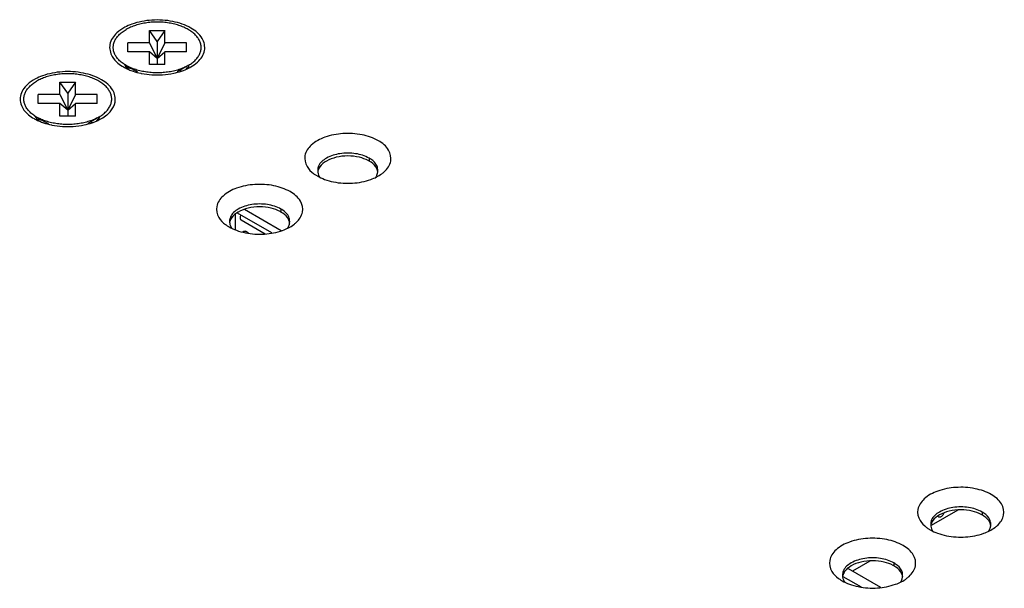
# Model space of a CAD drawing. Header units: inches. Extents: x 0 to 34, y 0 to 22.
# Tile 101 of 118: x 16.592 to 17.419, y 15.829 to 16.306. Entities that reach past the tile are written whole.
import ezdxf

# ---------------------------------------------------------------- set-up
doc = ezdxf.new("R2010")
doc.units = ezdxf.units.IN
doc.header["$LTSCALE"] = 1.87
doc.header["$MEASUREMENT"] = 0
doc.layers.get('0').update_dxf_attribs({"linetype": 'CONTINUOUS'})
doc.layers.add('1_ALL_PLANES', color=7, linetype='CONTINUOUS')

msp = doc.modelspace()

# ---------------------------------------------------------------- linework, layer by layer
at = {"color": 7, "linetype": 'CONTINUOUS'}
for p, q in [((16.70098, 16.28675), (16.70098, 16.29726)), ((16.70752, 16.28802), (16.70098, 16.29726)), ((16.70098, 16.29726), (16.71405, 16.29726)), ((16.71405, 16.29726), (16.70752, 16.28802)), ((16.71405, 16.28675), (16.71405, 16.29726)), ((16.68278, 16.2792), (16.68278, 16.28675)), ((16.70098, 16.28675), (16.68278, 16.28675)), ((16.70098, 16.28675), (16.70752, 16.27373)), ((16.70752, 16.28802), (16.70752, 16.26869)), ((16.71405, 16.28675), (16.70752, 16.27373)), ((16.73226, 16.28675), (16.71405, 16.28675)), ((16.73226, 16.2792), (16.73226, 16.28675)), ((16.70098, 16.2792), (16.68278, 16.2792)), ((16.70098, 16.26869), (16.70098, 16.2792)), ((16.70752, 16.27373), (16.70098, 16.2792)), ((16.70752, 16.27373), (16.71405, 16.2792)), ((16.71405, 16.26869), (16.71405, 16.2792)), ((16.73226, 16.2792), (16.71405, 16.2792)), ((16.68141, 16.2679), (16.69094, 16.26239)), ((16.68198, 16.26757), (16.68198, 16.26675)), ((16.71405, 16.26869), (16.70098, 16.26869)), ((16.73362, 16.2679), (16.72429, 16.26251)), ((16.68783, 16.26419), (16.68783, 16.26352)), ((16.7272, 16.26419), (16.7272, 16.2631)), ((16.62585, 16.24337), (16.62585, 16.25388)), ((16.63239, 16.24464), (16.62585, 16.25388)), ((16.62585, 16.25388), (16.63892, 16.25388)), ((16.63892, 16.25388), (16.63239, 16.24464)), ((16.63892, 16.24337), (16.63892, 16.25388)), ((16.60765, 16.23582), (16.60765, 16.24337)), ((16.62585, 16.24337), (16.60765, 16.24337)), ((16.62585, 16.24337), (16.63239, 16.23035)), ((16.63239, 16.24464), (16.63239, 16.22531)), ((16.63892, 16.24337), (16.63239, 16.23035)), ((16.65713, 16.24337), (16.63892, 16.24337)), ((16.65713, 16.23582), (16.65713, 16.24337)), ((16.62585, 16.23582), (16.60765, 16.23582)), ((16.62585, 16.22531), (16.62585, 16.23582)), ((16.63239, 16.23035), (16.62585, 16.23582)), ((16.63239, 16.23035), (16.63892, 16.23582)), ((16.63892, 16.22531), (16.63892, 16.23582)), ((16.65713, 16.23582), (16.63892, 16.23582)), ((16.60561, 16.22493), (16.60561, 16.2245)), ((16.60628, 16.22452), (16.61581, 16.21902)), ((16.63892, 16.22531), (16.62585, 16.22531)), ((16.65849, 16.22452), (16.64916, 16.21913)), ((16.6127, 16.22081), (16.6127, 16.22014)), ((16.65207, 16.22081), (16.65207, 16.21972)), ((16.88554, 16.18998), (16.88554, 16.18754)), ((16.77319, 16.13035), (16.77319, 16.1427)), ((16.77474, 16.14405), (16.80348, 16.12746)), ((16.81159, 16.1291), (16.7809, 16.14682)), ((16.81147, 16.14721), (16.81147, 16.14477)), ((16.77792, 16.13818), (16.79831, 16.12641)), ((16.78422, 16.12714), (16.78167, 16.1286)), ((17.38001, 15.89433), (17.35746, 15.88132)), ((17.36388, 15.88858), (17.363, 15.88908)), ((17.40031, 15.89275), (17.40031, 15.89031)), ((17.28771, 15.84526), (17.31491, 15.82956)), ((17.30594, 15.85157), (17.29137, 15.84315)), ((17.32624, 15.84999), (17.32624, 15.84755)), ((17.28346, 15.83874), (17.29871, 15.82993))]:
    msp.add_line(p, q, dxfattribs=at)
at = {"color": 3, "linetype": 'CONTINUOUS'}
for points, knots in [([(16.68034, 16.29996), (16.67794, 16.29869), (16.67252, 16.29501), (16.66625, 16.28622), (16.668, 16.27841), (16.66976, 16.27535)], [0, 0, 0, 0, 0.27176, 0.651578, 1, 1, 1, 1]), ([(16.7358, 16.2993), (16.73117, 16.30198), (16.72028, 16.30562), (16.7032, 16.30667), (16.69164, 16.30446), (16.68624, 16.30253)], [0, 0, 0, 0, 0.314995, 0.663243, 1, 1, 1, 1]), ([(16.74139, 16.27069), (16.74422, 16.27333), (16.74879, 16.27973), (16.746, 16.29215), (16.73952, 16.29716), (16.7358, 16.2993)], [0, 0, 0, 0, 0.327742, 0.628393, 1, 1, 1, 1]), ([(16.66067, 16.25593), (16.65604, 16.2586), (16.64515, 16.26224), (16.62807, 16.26329), (16.61651, 16.26108), (16.61111, 16.25915)], [0, 0, 0, 0, 0.314995, 0.663243, 1, 1, 1, 1]), ([(16.69377, 16.26129), (16.69395, 16.26125), (16.69995, 16.26001), (16.70925, 16.25944), (16.71827, 16.26065), (16.72135, 16.26131)], [0, 0, 0, 0, 0.019809, 0.659852, 1, 1, 1, 1]), ([(16.60521, 16.25658), (16.60281, 16.25531), (16.59739, 16.25163), (16.59112, 16.24284), (16.59287, 16.23503), (16.59463, 16.23197)], [0, 0, 0, 0, 0.27176, 0.651578, 1, 1, 1, 1]), ([(16.66849, 16.22966), (16.67028, 16.23183), (16.6734, 16.23748), (16.67086, 16.24877), (16.66438, 16.25378), (16.66067, 16.25593)], [0, 0, 0, 0, 0.260393, 0.591165, 1, 1, 1, 1]), ([(16.61864, 16.21791), (16.61882, 16.21787), (16.62482, 16.21663), (16.63411, 16.21606), (16.64314, 16.21727), (16.64622, 16.21793)], [0, 0, 0, 0, 0.019809, 0.659852, 1, 1, 1, 1]), ([(16.89323, 16.20463), (16.88903, 16.20705), (16.87916, 16.21036), (16.86368, 16.21131), (16.84884, 16.20847), (16.8371, 16.20245), (16.83019, 16.19277), (16.83178, 16.1857), (16.83338, 16.18292)], [0, 0, 0, 0, 0.183903, 0.38722, 0.583828, 0.750536, 0.880645, 1, 1, 1, 1]), ([(16.89829, 16.1787), (16.90086, 16.18109), (16.905, 16.18689), (16.90246, 16.19815), (16.89659, 16.20269), (16.89323, 16.20463)], [0, 0, 0, 0, 0.327742, 0.628393, 1, 1, 1, 1]), ([(16.81916, 16.16187), (16.81496, 16.16429), (16.80509, 16.16759), (16.78961, 16.16854), (16.77477, 16.1657), (16.76303, 16.15968), (16.75612, 16.15001), (16.75771, 16.14293), (16.75931, 16.14015)], [0, 0, 0, 0, 0.183903, 0.38722, 0.583828, 0.750536, 0.880645, 1, 1, 1, 1]), ([(16.84814, 16.17216), (16.85057, 16.17127), (16.85831, 16.16917), (16.87151, 16.16836), (16.88199, 16.17036), (16.88688, 16.17211)], [0, 0, 0, 0, 0.19639, 0.604935, 1, 1, 1, 1]), ([(16.82422, 16.13593), (16.82679, 16.13833), (16.83093, 16.14413), (16.8284, 16.15538), (16.82252, 16.15992), (16.81916, 16.16187)], [0, 0, 0, 0, 0.327742, 0.628393, 1, 1, 1, 1]), ([(16.77407, 16.1294), (16.7765, 16.12851), (16.78424, 16.1264), (16.79744, 16.12559), (16.80792, 16.12759), (16.81281, 16.12934)], [0, 0, 0, 0, 0.19639, 0.604935, 1, 1, 1, 1]), ([(17.408, 15.90741), (17.40381, 15.90983), (17.39394, 15.91313), (17.37846, 15.91408), (17.36361, 15.91125), (17.35187, 15.90523), (17.34497, 15.89555), (17.34656, 15.88847), (17.34815, 15.8857)], [0, 0, 0, 0, 0.183903, 0.38722, 0.583828, 0.750536, 0.880645, 1, 1, 1, 1]), ([(17.41306, 15.88147), (17.41563, 15.88387), (17.41977, 15.88967), (17.41724, 15.90093), (17.41137, 15.90547), (17.408, 15.90741)], [0, 0, 0, 0, 0.327742, 0.628393, 1, 1, 1, 1]), ([(17.33393, 15.86464), (17.32974, 15.86706), (17.31987, 15.87037), (17.30439, 15.87131), (17.28954, 15.86848), (17.2778, 15.86246), (17.2709, 15.85278), (17.27249, 15.84571), (17.27408, 15.84293)], [0, 0, 0, 0, 0.183903, 0.38722, 0.583828, 0.750536, 0.880645, 1, 1, 1, 1]), ([(17.36292, 15.87494), (17.36534, 15.87405), (17.37309, 15.87194), (17.38628, 15.87114), (17.39676, 15.87314), (17.40165, 15.87489)], [0, 0, 0, 0, 0.19639, 0.604935, 1, 1, 1, 1]), ([(17.33899, 15.83871), (17.34156, 15.8411), (17.3457, 15.8469), (17.34317, 15.85816), (17.3373, 15.8627), (17.33393, 15.86464)], [0, 0, 0, 0, 0.327742, 0.628393, 1, 1, 1, 1]), ([(17.28885, 15.83217), (17.29127, 15.83128), (17.29902, 15.82918), (17.31221, 15.82837), (17.32269, 15.83037), (17.32759, 15.83212)], [0, 0, 0, 0, 0.19639, 0.604935, 1, 1, 1, 1])]:
    msp.add_open_spline(points, degree=3, knots=knots, dxfattribs=at)
for points in [[(16.68624, 16.30253), (16.68421, 16.30181), (16.68223, 16.30097), (16.68034, 16.29996)], [(16.66976, 16.27535), (16.67099, 16.27321), (16.67266, 16.2714), (16.67455, 16.26984)], [(16.67455, 16.26984), (16.67601, 16.26864), (16.67761, 16.26758), (16.67923, 16.26664)], [(16.67924, 16.26664), (16.6797, 16.26637), (16.68017, 16.26612), (16.68064, 16.26587)], [(16.68064, 16.26587), (16.68165, 16.26534), (16.68268, 16.26485), (16.68373, 16.2644)], [(16.73164, 16.26453), (16.73306, 16.26514), (16.73446, 16.26582), (16.73581, 16.2666)], [(16.73581, 16.2666), (16.73779, 16.26775), (16.73967, 16.26909), (16.74139, 16.27069)], [(16.61111, 16.25915), (16.60908, 16.25843), (16.6071, 16.25759), (16.60521, 16.25658)], [(16.68373, 16.2644), (16.68488, 16.26391), (16.68606, 16.26346), (16.68725, 16.26306)], [(16.68725, 16.26306), (16.68938, 16.26233), (16.69156, 16.26175), (16.69377, 16.26129)], [(16.72135, 16.26131), (16.72358, 16.26179), (16.72578, 16.26239), (16.72794, 16.26312)], [(16.72794, 16.26312), (16.72823, 16.26322), (16.72851, 16.26332), (16.7288, 16.26342)], [(16.7288, 16.26342), (16.72976, 16.26376), (16.7307, 16.26413), (16.73164, 16.26453)], [(16.59463, 16.23197), (16.59586, 16.22983), (16.59753, 16.22802), (16.59942, 16.22647)], [(16.59942, 16.22647), (16.60088, 16.22526), (16.60248, 16.2242), (16.6041, 16.22326)], [(16.66068, 16.22322), (16.66223, 16.22411), (16.66371, 16.22513), (16.6651, 16.22629)], [(16.6651, 16.22629), (16.66549, 16.22662), (16.66588, 16.22696), (16.66626, 16.22731)], [(16.66626, 16.22731), (16.66704, 16.22804), (16.6678, 16.22883), (16.66849, 16.22966)], [(16.60411, 16.22326), (16.60457, 16.22299), (16.60504, 16.22274), (16.60551, 16.22249)], [(16.60551, 16.22249), (16.60652, 16.22196), (16.60755, 16.22147), (16.6086, 16.22102)], [(16.6086, 16.22102), (16.60975, 16.22053), (16.61093, 16.22008), (16.61212, 16.21968)], [(16.61212, 16.21968), (16.61425, 16.21896), (16.61643, 16.21837), (16.61864, 16.21791)], [(16.64622, 16.21793), (16.64845, 16.21841), (16.65065, 16.21901), (16.65281, 16.21974)], [(16.65281, 16.21974), (16.6531, 16.21984), (16.65338, 16.21994), (16.65367, 16.22004)], [(16.65367, 16.22004), (16.65462, 16.22038), (16.65557, 16.22075), (16.65651, 16.22115)], [(16.65651, 16.22115), (16.65793, 16.22176), (16.65933, 16.22244), (16.66068, 16.22322)], [(16.83338, 16.18292), (16.83474, 16.18055), (16.8367, 16.17862), (16.83889, 16.17702)], [(16.83889, 16.17702), (16.83925, 16.17676), (16.83961, 16.17651), (16.83997, 16.17626)], [(16.83997, 16.17626), (16.84063, 16.17583), (16.84129, 16.17542), (16.84196, 16.17503)], [(16.84196, 16.17503), (16.84393, 16.1739), (16.846, 16.17295), (16.84814, 16.17216)], [(16.88688, 16.17211), (16.8902, 16.1733), (16.8934, 16.17483), (16.89623, 16.17697)], [(16.89623, 16.17697), (16.89694, 16.17751), (16.89763, 16.17808), (16.89829, 16.1787)], [(16.75931, 16.14015), (16.76067, 16.13779), (16.76263, 16.13586), (16.76483, 16.13425)], [(16.76483, 16.13425), (16.76518, 16.13399), (16.76554, 16.13374), (16.7659, 16.1335)], [(16.7659, 16.1335), (16.76656, 16.13306), (16.76722, 16.13265), (16.76789, 16.13227)], [(16.81281, 16.12934), (16.81613, 16.13053), (16.81933, 16.13207), (16.82216, 16.1342)], [(16.82216, 16.1342), (16.82287, 16.13474), (16.82356, 16.13531), (16.82422, 16.13593)], [(16.76789, 16.13227), (16.76986, 16.13113), (16.77193, 16.13018), (16.77407, 16.1294)], [(17.34815, 15.8857), (17.34951, 15.88333), (17.35148, 15.8814), (17.35367, 15.87979)], [(17.35367, 15.87979), (17.35402, 15.87953), (17.35438, 15.87928), (17.35475, 15.87904)], [(17.35475, 15.87904), (17.3554, 15.87861), (17.35607, 15.8782), (17.35674, 15.87781)], [(17.35674, 15.87781), (17.3587, 15.87667), (17.36077, 15.87573), (17.36292, 15.87494)], [(17.40165, 15.87489), (17.40497, 15.87607), (17.40817, 15.87761), (17.411, 15.87974)], [(17.411, 15.87974), (17.41171, 15.88028), (17.4124, 15.88086), (17.41306, 15.88147)], [(17.27408, 15.84293), (17.27544, 15.84056), (17.27741, 15.83863), (17.2796, 15.83703)], [(17.2796, 15.83703), (17.27995, 15.83677), (17.28031, 15.83652), (17.28068, 15.83627)], [(17.28068, 15.83627), (17.28133, 15.83584), (17.282, 15.83543), (17.28267, 15.83504)], [(17.32759, 15.83212), (17.3309, 15.83331), (17.3341, 15.83484), (17.33693, 15.83698)], [(17.33693, 15.83698), (17.33764, 15.83751), (17.33833, 15.83809), (17.33899, 15.83871)], [(17.28267, 15.83504), (17.28463, 15.83391), (17.28671, 15.83296), (17.28885, 15.83217)]]:
    msp.add_open_spline(points, degree=3, dxfattribs=at)
at = {"color": 7, "linetype": 'CONTINUOUS'}
for points, knots in [([(16.74339, 16.27793), (16.74378, 16.27885), (16.74436, 16.28075), (16.74454, 16.28372), (16.744, 16.28667), (16.74277, 16.28954), (16.74088, 16.29226), (16.73838, 16.2948), (16.73531, 16.29711), (16.73174, 16.29915), (16.72772, 16.3009), (16.72333, 16.30231), (16.71866, 16.30337), (16.71377, 16.30405), (16.70877, 16.30435), (16.70375, 16.30425), (16.6988, 16.30376), (16.69401, 16.30289), (16.68947, 16.30165), (16.68525, 16.30006), (16.68264, 16.29876), (16.68141, 16.29805)], [0, 0, 0, 0, 0.037957, 0.074907, 0.112197, 0.151117, 0.192695, 0.237598, 0.286142, 0.338334, 0.393934, 0.452513, 0.513498, 0.576213, 0.63991, 0.703805, 0.767107, 0.829047, 0.888908, 0.946061, 1, 1, 1, 1]), ([(16.67113, 16.27935), (16.67085, 16.28029), (16.6705, 16.28223), (16.67068, 16.2852), (16.67156, 16.28812), (16.67313, 16.29092), (16.67533, 16.29356), (16.67812, 16.29598), (16.68026, 16.29739), (16.68141, 16.29805)], [0, 0, 0, 0, 0.127442, 0.253719, 0.383439, 0.520625, 0.668194, 0.827812, 1, 1, 1, 1]), ([(16.67995, 16.26879), (16.67986, 16.26885), (16.67871, 16.26961), (16.67666, 16.27115), (16.67415, 16.27369), (16.67285, 16.27557), (16.67232, 16.27652)], [0, 0, 0, 0, 0.028241, 0.377606, 0.700774, 1, 1, 1, 1]), ([(16.734, 16.26812), (16.73502, 16.26872), (16.73702, 16.27006), (16.73971, 16.27239), (16.74123, 16.27421), (16.74187, 16.27515)], [0, 0, 0, 0, 0.332817, 0.679492, 1, 1, 1, 1]), ([(16.73362, 16.2679), (16.7324, 16.26719), (16.72978, 16.26588), (16.72557, 16.2643), (16.72103, 16.26306), (16.71623, 16.26219), (16.71128, 16.2617), (16.70626, 16.2616), (16.70126, 16.2619), (16.69638, 16.26258), (16.6917, 16.26364), (16.68731, 16.26505), (16.68392, 16.26653), (16.68201, 16.26755), (16.68141, 16.2679)], [0, 0, 0, 0, 0.07833, 0.161386, 0.248377, 0.338389, 0.43038, 0.523233, 0.615798, 0.706936, 0.79556, 0.880688, 0.961487, 1, 1, 1, 1]), ([(16.68231, 16.26641), (16.68276, 16.26625), (16.68387, 16.26588), (16.68501, 16.26556), (16.68569, 16.26539)], [0, 0, 0, 0, 0.402724, 1, 1, 1, 1]), ([(16.73161, 16.26464), (16.7318, 16.26481), (16.73286, 16.26575), (16.73383, 16.26683), (16.7345, 16.26778)], [0, 0, 0, 0, 0.178794, 1, 1, 1, 1]), ([(16.66826, 16.23455), (16.66865, 16.23547), (16.66923, 16.23737), (16.66941, 16.24034), (16.66887, 16.24329), (16.66764, 16.24616), (16.66575, 16.24888), (16.66325, 16.25142), (16.66018, 16.25373), (16.65661, 16.25577), (16.65259, 16.25752), (16.6482, 16.25893), (16.64353, 16.25999), (16.63864, 16.26067), (16.63364, 16.26097), (16.62862, 16.26087), (16.62367, 16.26038), (16.61888, 16.25951), (16.61434, 16.25827), (16.61012, 16.25669), (16.60751, 16.25538), (16.60628, 16.25467)], [0, 0, 0, 0, 0.037957, 0.074907, 0.112197, 0.151117, 0.192695, 0.237598, 0.286142, 0.338334, 0.393934, 0.452513, 0.513498, 0.576213, 0.63991, 0.703805, 0.767107, 0.829047, 0.888908, 0.946061, 1, 1, 1, 1]), ([(16.596, 16.23597), (16.59572, 16.23691), (16.59537, 16.23885), (16.59555, 16.24182), (16.59643, 16.24474), (16.598, 16.24754), (16.6002, 16.25018), (16.60299, 16.2526), (16.60513, 16.25401), (16.60628, 16.25467)], [0, 0, 0, 0, 0.127442, 0.253719, 0.383439, 0.520625, 0.668194, 0.827812, 1, 1, 1, 1]), ([(16.60482, 16.22541), (16.60473, 16.22547), (16.60358, 16.22623), (16.60153, 16.22777), (16.59902, 16.23031), (16.59772, 16.23219), (16.59719, 16.23314)], [0, 0, 0, 0, 0.028241, 0.377606, 0.700774, 1, 1, 1, 1]), ([(16.65887, 16.22474), (16.65989, 16.22534), (16.66189, 16.22668), (16.66457, 16.22901), (16.66678, 16.23165), (16.66785, 16.23357), (16.66826, 16.23455)], [0, 0, 0, 0, 0.256416, 0.523509, 0.770442, 1, 1, 1, 1]), ([(16.65849, 16.22452), (16.65727, 16.22381), (16.65465, 16.2225), (16.65044, 16.22092), (16.6459, 16.21968), (16.6411, 16.21881), (16.63615, 16.21832), (16.63113, 16.21822), (16.62613, 16.21852), (16.62125, 16.2192), (16.61657, 16.22026), (16.61218, 16.22167), (16.60879, 16.22315), (16.60688, 16.22417), (16.60628, 16.22452)], [0, 0, 0, 0, 0.07833, 0.161386, 0.248377, 0.338389, 0.43038, 0.523233, 0.615798, 0.706936, 0.79556, 0.880688, 0.961487, 1, 1, 1, 1]), ([(16.65648, 16.22126), (16.65667, 16.22143), (16.65773, 16.22237), (16.6587, 16.22345), (16.65937, 16.2244)], [0, 0, 0, 0, 0.178794, 1, 1, 1, 1]), ([(16.60718, 16.22303), (16.60763, 16.22288), (16.60874, 16.2225), (16.60988, 16.22218), (16.61056, 16.22201)], [0, 0, 0, 0, 0.402724, 1, 1, 1, 1]), ([(16.87416, 16.19377), (16.86979, 16.19444), (16.8613, 16.19443), (16.85323, 16.19201), (16.84965, 16.18998)], [0, 0, 0, 0, 0.522773, 1, 1, 1, 1]), ([(16.87731, 16.19071), (16.87412, 16.19147), (16.8676, 16.19218), (16.85811, 16.19115), (16.85222, 16.18901), (16.84965, 16.18754)], [0, 0, 0, 0, 0.344504, 0.689007, 1, 1, 1, 1]), ([(16.84965, 16.18998), (16.84688, 16.1884), (16.8432, 16.18543), (16.84236, 16.18093), (16.84236, 16.17962)], [0, 0, 0, 0, 0.709944, 1, 1, 1, 1]), ([(16.89094, 16.17377), (16.89141, 16.17441), (16.89205, 16.17552), (16.89245, 16.17677), (16.89256, 16.17727)], [0, 0, 0, 0, 0.613516, 1, 1, 1, 1]), ([(16.80009, 16.151), (16.79572, 16.15168), (16.78723, 16.15166), (16.77916, 16.14925), (16.77558, 16.14721)], [0, 0, 0, 0, 0.522773, 1, 1, 1, 1]), ([(16.77558, 16.14721), (16.77281, 16.14563), (16.76913, 16.14266), (16.76829, 16.13816), (16.76829, 16.13685)], [0, 0, 0, 0, 0.709944, 1, 1, 1, 1]), ([(16.80324, 16.14795), (16.80005, 16.14871), (16.79353, 16.14942), (16.78404, 16.14839), (16.77815, 16.14624), (16.77558, 16.14477)], [0, 0, 0, 0, 0.344504, 0.689007, 1, 1, 1, 1]), ([(16.7778, 16.14228), (16.77769, 16.14207), (16.77742, 16.14148), (16.77715, 16.14051), (16.77712, 16.13945), (16.77739, 16.13863), (16.77776, 16.13828), (16.77793, 16.13818)], [0, 0, 0, 0, 0.159986, 0.435064, 0.674359, 0.871481, 1, 1, 1, 1]), ([(16.81687, 16.131), (16.81734, 16.13164), (16.81798, 16.13276), (16.81838, 16.13401), (16.8185, 16.1345)], [0, 0, 0, 0, 0.613516, 1, 1, 1, 1]), ([(16.7798, 16.12842), (16.78008, 16.12858), (16.78063, 16.12881), (16.78132, 16.12878), (16.78162, 16.12864), (16.78167, 16.1286)], [0, 0, 0, 0, 0.495146, 0.90463, 1, 1, 1, 1]), ([(17.38894, 15.89655), (17.38457, 15.89722), (17.37607, 15.8972), (17.36801, 15.89479), (17.36443, 15.89275)], [0, 0, 0, 0, 0.522773, 1, 1, 1, 1]), ([(17.39208, 15.89349), (17.3889, 15.89425), (17.38237, 15.89496), (17.37288, 15.89393), (17.367, 15.89179), (17.36443, 15.89031)], [0, 0, 0, 0, 0.344504, 0.689007, 1, 1, 1, 1]), ([(17.36443, 15.89275), (17.36165, 15.89118), (17.35797, 15.88821), (17.35713, 15.8837), (17.35713, 15.88239)], [0, 0, 0, 0, 0.709944, 1, 1, 1, 1]), ([(17.36388, 15.88858), (17.36363, 15.88872), (17.36341, 15.889), (17.36328, 15.88929), (17.36327, 15.88932)], [0, 0, 0, 0, 0.90716, 1, 1, 1, 1]), ([(17.36576, 15.88876), (17.36545, 15.88858), (17.36483, 15.88833), (17.36413, 15.88843), (17.36388, 15.88858)], [0, 0, 0, 0, 0.550728, 1, 1, 1, 1]), ([(17.36808, 15.8917), (17.36796, 15.89137), (17.3676, 15.89061), (17.36684, 15.88958), (17.36613, 15.88898), (17.36576, 15.88876)], [0, 0, 0, 0, 0.277738, 0.657331, 1, 1, 1, 1]), ([(17.40571, 15.87654), (17.40618, 15.87718), (17.40683, 15.8783), (17.40722, 15.87955), (17.40734, 15.88005)], [0, 0, 0, 0, 0.613516, 1, 1, 1, 1]), ([(17.31487, 15.85378), (17.3105, 15.85445), (17.302, 15.85443), (17.29394, 15.85202), (17.29036, 15.84999)], [0, 0, 0, 0, 0.522773, 1, 1, 1, 1]), ([(17.29036, 15.84999), (17.28758, 15.84841), (17.2839, 15.84544), (17.28306, 15.84094), (17.28306, 15.83963)], [0, 0, 0, 0, 0.709944, 1, 1, 1, 1]), ([(17.31801, 15.85072), (17.31483, 15.85148), (17.3083, 15.85219), (17.29881, 15.85116), (17.29293, 15.84902), (17.29036, 15.84755)], [0, 0, 0, 0, 0.344504, 0.689007, 1, 1, 1, 1]), ([(17.33165, 15.83378), (17.33211, 15.83441), (17.33276, 15.83553), (17.33315, 15.83678), (17.33327, 15.83728)], [0, 0, 0, 0, 0.613516, 1, 1, 1, 1])]:
    msp.add_open_spline(points, degree=3, knots=knots, dxfattribs=at)
for points in [[(16.67232, 16.27652), (16.67183, 16.27742), (16.67142, 16.27837), (16.67113, 16.27935)], [(16.74187, 16.27515), (16.74246, 16.27603), (16.74298, 16.27695), (16.74339, 16.27793)], [(16.68141, 16.2679), (16.68092, 16.26818), (16.68043, 16.26848), (16.67995, 16.26879)], [(16.68003, 16.26854), (16.68014, 16.26834), (16.68026, 16.26815), (16.68038, 16.26796)], [(16.68038, 16.26796), (16.68048, 16.26781), (16.68058, 16.26766), (16.68069, 16.26751)], [(16.68069, 16.26751), (16.68106, 16.26699), (16.68146, 16.2665), (16.6819, 16.26604)], [(16.6819, 16.26604), (16.68242, 16.26548), (16.68299, 16.26496), (16.68359, 16.26447)], [(16.73363, 16.2679), (16.73375, 16.26797), (16.73388, 16.26805), (16.734, 16.26812)], [(16.59719, 16.23314), (16.5967, 16.23404), (16.59629, 16.23499), (16.596, 16.23597)], [(16.60628, 16.22452), (16.60579, 16.2248), (16.6053, 16.2251), (16.60482, 16.22541)], [(16.6049, 16.22516), (16.60501, 16.22496), (16.60513, 16.22477), (16.60525, 16.22458)], [(16.60525, 16.22458), (16.60535, 16.22443), (16.60545, 16.22428), (16.60556, 16.22413)], [(16.60556, 16.22413), (16.60593, 16.22362), (16.60633, 16.22313), (16.60677, 16.22266)], [(16.6585, 16.22452), (16.65862, 16.22459), (16.65875, 16.22467), (16.65887, 16.22474)], [(16.60677, 16.22266), (16.60729, 16.2221), (16.60786, 16.22158), (16.60846, 16.22109)], [(16.88554, 16.18998), (16.88208, 16.19198), (16.87815, 16.19316), (16.87416, 16.19377)], [(16.84415, 16.18278), (16.84345, 16.18178), (16.84289, 16.18065), (16.84255, 16.17948)], [(16.84965, 16.18754), (16.84753, 16.18632), (16.84556, 16.1848), (16.84415, 16.18278)], [(16.88477, 16.18796), (16.88243, 16.18921), (16.8799, 16.19009), (16.87731, 16.19071)], [(16.88554, 16.18754), (16.88529, 16.18768), (16.88503, 16.18782), (16.88477, 16.18796)], [(16.88698, 16.18909), (16.8865, 16.1894), (16.88602, 16.1897), (16.88554, 16.18998)], [(16.89104, 16.18278), (16.88962, 16.1848), (16.88764, 16.18633), (16.88554, 16.18754)], [(16.89211, 16.18341), (16.89112, 16.18578), (16.88914, 16.18764), (16.88698, 16.18909)], [(16.8929, 16.17818), (16.8927, 16.17982), (16.892, 16.18142), (16.89104, 16.18278)], [(16.89283, 16.17962), (16.89284, 16.18092), (16.89259, 16.18223), (16.89211, 16.18341)], [(16.84236, 16.17962), (16.84235, 16.17912), (16.84239, 16.17863), (16.84246, 16.17814)], [(16.84246, 16.17814), (16.84257, 16.17734), (16.84278, 16.17656), (16.84308, 16.17583)], [(16.84308, 16.17583), (16.84338, 16.17511), (16.84377, 16.17444), (16.84423, 16.17381)], [(16.89256, 16.17727), (16.89263, 16.17755), (16.89269, 16.17784), (16.89273, 16.17814)], [(16.89273, 16.17814), (16.8928, 16.17863), (16.89283, 16.17912), (16.89283, 16.17962)], [(16.81147, 16.14721), (16.80801, 16.14921), (16.80408, 16.15039), (16.80009, 16.151)], [(16.77558, 16.14477), (16.77346, 16.14356), (16.77149, 16.14204), (16.77008, 16.14002)], [(16.81071, 16.14519), (16.80836, 16.14644), (16.80583, 16.14733), (16.80324, 16.14795)], [(16.81147, 16.14477), (16.81122, 16.14492), (16.81096, 16.14506), (16.81071, 16.14519)], [(16.81291, 16.14632), (16.81243, 16.14664), (16.81195, 16.14693), (16.81147, 16.14721)], [(16.81697, 16.14002), (16.81555, 16.14204), (16.81357, 16.14356), (16.81147, 16.14477)], [(16.81804, 16.14064), (16.81705, 16.14301), (16.81507, 16.14487), (16.81291, 16.14632)], [(16.76829, 16.13685), (16.76829, 16.13636), (16.76832, 16.13586), (16.76839, 16.13537)], [(16.76839, 16.13537), (16.7685, 16.13457), (16.76871, 16.13379), (16.76901, 16.13306)], [(16.77008, 16.14002), (16.76938, 16.13901), (16.76882, 16.13789), (16.76848, 16.13671)], [(16.76901, 16.13306), (16.76931, 16.13234), (16.7697, 16.13167), (16.77016, 16.13105)], [(16.81884, 16.13542), (16.81863, 16.13705), (16.81793, 16.13865), (16.81697, 16.14002)], [(16.81877, 16.13685), (16.81877, 16.13816), (16.81852, 16.13946), (16.81804, 16.14064)], [(16.8185, 16.1345), (16.81856, 16.13479), (16.81862, 16.13508), (16.81866, 16.13537)], [(16.81866, 16.13537), (16.81873, 16.13586), (16.81876, 16.13636), (16.81877, 16.13685)], [(16.77936, 16.12813), (16.7795, 16.12823), (16.77965, 16.12833), (16.7798, 16.12842)], [(17.40031, 15.89275), (17.39685, 15.89475), (17.39292, 15.89593), (17.38894, 15.89655)], [(17.39955, 15.89074), (17.39721, 15.89198), (17.39467, 15.89287), (17.39208, 15.89349)], [(17.35893, 15.88556), (17.35822, 15.88456), (17.35766, 15.88343), (17.35733, 15.88225)], [(17.36443, 15.89031), (17.36231, 15.8891), (17.36034, 15.88758), (17.35893, 15.88556)], [(17.40031, 15.89031), (17.40006, 15.89046), (17.39981, 15.8906), (17.39955, 15.89074)], [(17.40175, 15.89186), (17.40128, 15.89218), (17.40079, 15.89248), (17.40031, 15.89275)], [(17.40581, 15.88556), (17.4044, 15.88758), (17.40241, 15.8891), (17.40031, 15.89031)], [(17.40688, 15.88619), (17.4059, 15.88856), (17.40391, 15.89042), (17.40175, 15.89186)], [(17.40768, 15.88096), (17.40747, 15.8826), (17.40677, 15.88419), (17.40581, 15.88556)], [(17.40761, 15.88239), (17.40761, 15.8837), (17.40737, 15.88501), (17.40688, 15.88619)], [(17.35713, 15.88239), (17.35713, 15.8819), (17.35716, 15.8814), (17.35723, 15.88091)], [(17.35723, 15.88091), (17.35735, 15.88011), (17.35755, 15.87933), (17.35786, 15.8786)], [(17.35786, 15.8786), (17.35816, 15.87789), (17.35854, 15.87722), (17.359, 15.87659)], [(17.40734, 15.88005), (17.40741, 15.88033), (17.40746, 15.88062), (17.4075, 15.88091)], [(17.4075, 15.88091), (17.40757, 15.8814), (17.40761, 15.8819), (17.40761, 15.88239)], [(17.32624, 15.84999), (17.32278, 15.85199), (17.31885, 15.85317), (17.31487, 15.85378)], [(17.29036, 15.84755), (17.28824, 15.84633), (17.28627, 15.84481), (17.28486, 15.84279)], [(17.32548, 15.84797), (17.32314, 15.84922), (17.3206, 15.8501), (17.31801, 15.85072)], [(17.32624, 15.84755), (17.32599, 15.84769), (17.32574, 15.84783), (17.32548, 15.84797)], [(17.32768, 15.84909), (17.32721, 15.84941), (17.32672, 15.84971), (17.32624, 15.84999)], [(17.33174, 15.84279), (17.33033, 15.84481), (17.32834, 15.84633), (17.32624, 15.84755)], [(17.33281, 15.84342), (17.33183, 15.84579), (17.32984, 15.84765), (17.32768, 15.84909)], [(17.28306, 15.83963), (17.28306, 15.83913), (17.28309, 15.83863), (17.28316, 15.83815)], [(17.28316, 15.83815), (17.28328, 15.83735), (17.28349, 15.83657), (17.28379, 15.83584)], [(17.28486, 15.84279), (17.28415, 15.84179), (17.28359, 15.84066), (17.28326, 15.83949)], [(17.28379, 15.83584), (17.28409, 15.83512), (17.28447, 15.83445), (17.28493, 15.83382)], [(17.33361, 15.83819), (17.3334, 15.83983), (17.3327, 15.84143), (17.33174, 15.84279)], [(17.33354, 15.83963), (17.33354, 15.84093), (17.3333, 15.84224), (17.33281, 15.84342)], [(17.33327, 15.83728), (17.33334, 15.83756), (17.33339, 15.83785), (17.33343, 15.83815)], [(17.33343, 15.83815), (17.3335, 15.83863), (17.33354, 15.83913), (17.33354, 15.83963)]]:
    msp.add_open_spline(points, degree=3, dxfattribs=at)
at = {"layer": '1_ALL_PLANES', "color": 1, "linetype": 'CONTINUOUS'}
for p, q in [((16.68159, 16.26779), (16.68113, 16.26753)), ((16.606, 16.22415), (16.60646, 16.22441))]:
    msp.add_line(p, q, dxfattribs=at)

doc.saveas('drawing.dxf')
